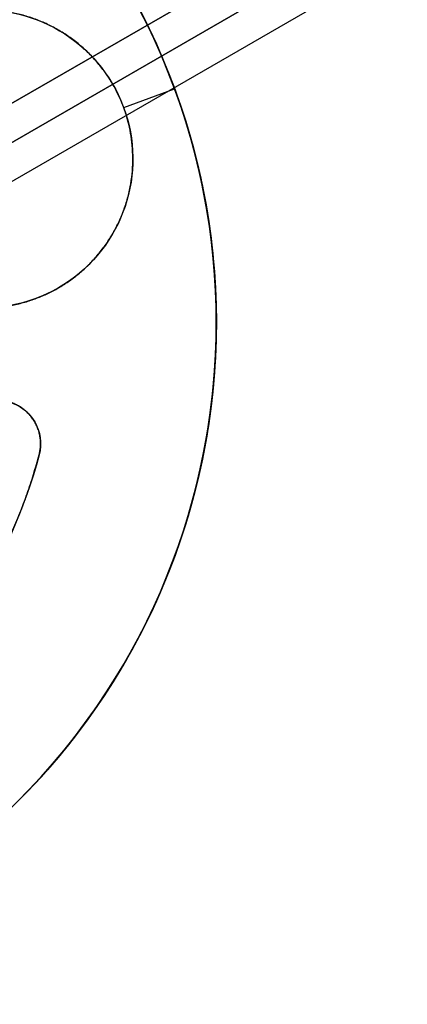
# Model space of a CAD drawing. Header units: millimetres. Extents: x -238 to 1309, y -218 to 242.
# Tile 25 of 26: x 1149 to 1178, y -44 to 29. Entities that reach past the tile are written whole.
import ezdxf

# ---------------------------------------------------------------- set-up
doc = ezdxf.new("R2010")
doc.units = ezdxf.units.MM
doc.layers.add('Transenna', color=18, linetype='Continuous', true_color=0x000000)

# ---------------------------------------------------------------- blocks, each defined once
blk = doc.blocks.new('InstanceDefinition 08')
at = {"layer": 'Transenna'}
for p, q in [((-31.292, 21.911, 3), (-31.292, 21.911)), ((-31.87, 20.075, 3), (-31.87, 20.075)), ((-35, 11, 3), (-35, 11)), ((-50, 0), (-50, 0, 3)), ((-46, 0, 3), (-50, 0, 3)), ((-46, 0), (-50, 0)), ((-46, 0, 3), (-46, 0))]:
    blk.add_line(p, q, dxfattribs=at)
blk.add_circle((0, 0, 1.5), 50, dxfattribs=at)
at = {"layer": 'Transenna', "extrusion": (0, 0, -1)}
for centre, radius, start, end in [((0, 0, -3), 50, 0, 180), ((0, 0, -1.5), 38.2, 35, 71.72314), ((28.67, 20.075, -1.5), 3.2, 215, 35), ((35, 0, -1.5), 11, 284.12274, 236.22038), ((0, 0, -3), 50, 180, 0)]:
    blk.add_arc(centre, radius, start, end, dxfattribs=at)
at = {"layer": 'Transenna'}
for start, end in [(0, 180), (180, 0)]:
    blk.add_arc((0, 0), 50, start, end, dxfattribs=at)
for points in [[(-11.98, 36.273, 3), (-24.019, 32.297, 3), (-31.292, 21.911, 3)], [(-11.98, 36.273), (-24.019, 32.297), (-31.292, 21.911)]]:
    blk.add_rational_spline(points, [1, 0.949087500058, 1], degree=2, dxfattribs=at)
for points, weights, knots in [([(-31.292, 21.911, 3), (-33.127, 19.289, 3), (-30.506, 17.454, 3), (-27.884, 15.618, 3), (-26.049, 18.24, 3)], [1, 0.707106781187, 1, 0.707106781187, 1], [0, 0, 0, 5.026548, 5.026548, 10.053096, 10.053096, 10.053096]), ([(-31.292, 21.911), (-33.127, 19.289), (-30.506, 17.454), (-27.884, 15.618), (-26.049, 18.24)], [1, 0.707106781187, 1, 0.707106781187, 1], [-10.053096, -10.053096, -10.053096, -5.026548, -5.026548, 0, 0, 0]), ([(-28.884, -9.143, 3), (-21.477, -4.188, 3), (-24.787, 4.086, 3), (-28.097, 12.36, 3), (-36.878, 10.839, 3), (-45.658, 9.317, 3), (-45.992, 0.412, 3), (-46.326, -8.493, 3), (-37.684, -10.668, 3)], [1, 0.777011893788, 1, 0.777011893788, 1, 0.777011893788, 1, 0.777011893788, 1], [0, 0, 0, 14.979611, 14.979611, 29.959222, 29.959222, 44.938833, 44.938833, 59.918445, 59.918445, 59.918445]), ([(-28.884, -9.143), (-21.477, -4.188), (-24.787, 4.086), (-28.097, 12.36), (-36.878, 10.839), (-45.658, 9.317), (-45.992, 0.412), (-46.326, -8.493), (-37.684, -10.668)], [1, 0.777011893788, 1, 0.777011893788, 1, 0.777011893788, 1, 0.777011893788, 1], [-59.918445, -59.918445, -59.918445, -44.938833, -44.938833, -29.959222, -29.959222, -14.979611, -14.979611, 0, 0, 0])]:
    blk.add_rational_spline(points, weights, degree=2, knots=knots, dxfattribs=at)
blk = doc.blocks.new('InstanceDefinition 09')
at = {"layer": 'Transenna'}
blk.add_circle((0, 0, 2.5), 50, dxfattribs=at)
at = {"layer": 'Transenna', "extrusion": (0, 0, -1)}
blk.add_arc((0, 0, -5), 50, 180, 0, dxfattribs=at)
at = {"layer": 'Transenna'}
blk.add_arc((0, 0), 50, 180, 0, dxfattribs=at)
blk = doc.blocks.new('InstanceDefinition 16')
at = {"layer": 'Transenna', "rotation": 204.7194551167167}
blk.add_blockref('InstanceDefinition 09', (0, 0, 145), dxfattribs=at)
at = {"layer": 'Transenna'}
blk.add_blockref('InstanceDefinition 08', (0, 0, 120), dxfattribs=at)
blk = doc.blocks.new('InstanceDefinition 05')
at = {"layer": 'Transenna'}
for p, q in [((103.281, 5), (10, 5)), ((14.781, 5, 30), (127.781, 5, 30)), ((10, 2.5), (103.281, 2.5)), ((127.781, 2.5, 30), (14.781, 2.5, 30)), ((103.281, 0), (10, 0)), ((127.781, 0, 30), (14.781, 0, 30))]:
    blk.add_line(p, q, dxfattribs=at)
blk = doc.blocks.new('InstanceDefinition 14')
at = {"layer": 'Transenna', "rotation": 150.0000000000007}
blk.add_blockref('InstanceDefinition 05', (-4.032, 5.33, -55.3), dxfattribs=at)

msp = doc.modelspace()

# ---------------------------------------------------------------- block references
at = {"layer": 'Transenna'}
for name, p, rotation in [('InstanceDefinition 14', (1113.779, 0, -14.7), 240.0000000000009), ('InstanceDefinition 16', (1113.779, 6.731, 813), 200.2005539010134)]:
    msp.add_blockref(name, p, dxfattribs=dict(at, rotation=rotation))

doc.saveas('drawing.dxf')
